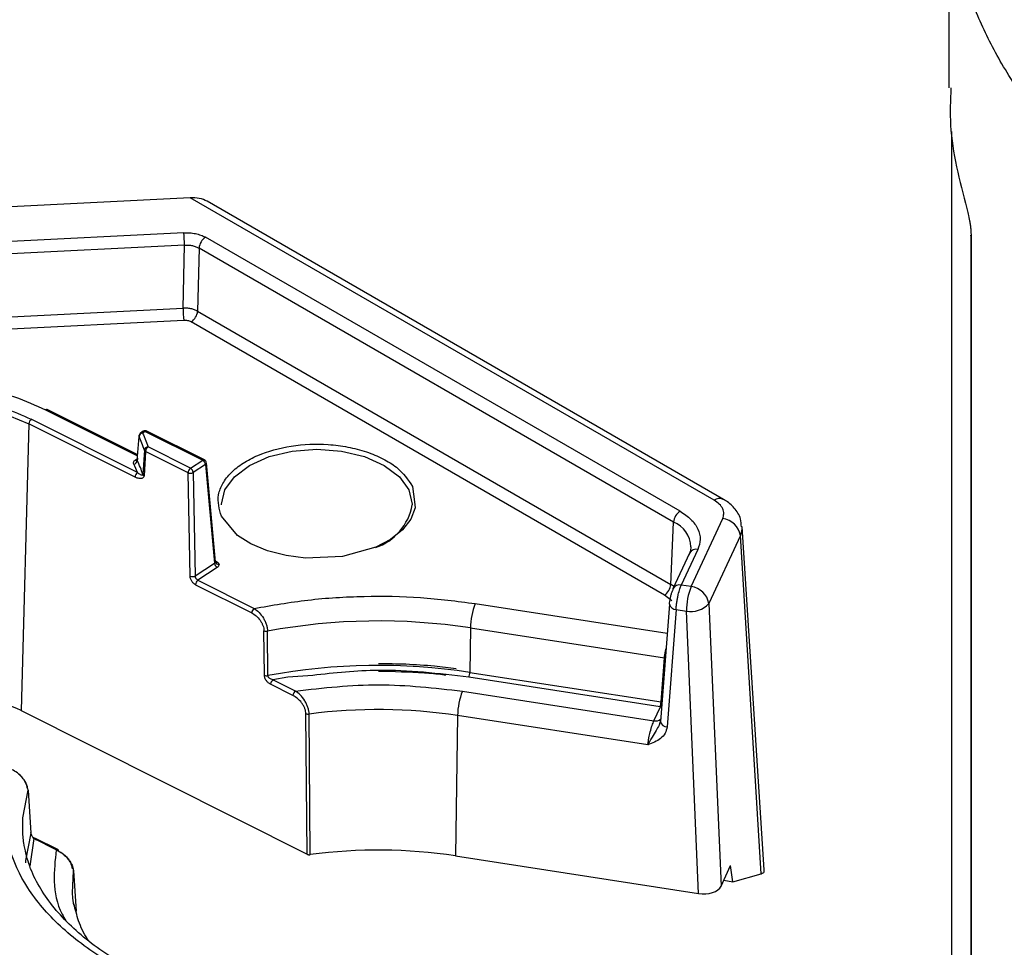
# Model space of a CAD drawing. Header units: inches. Extents: x 0.4 to 16.8, y 0 to 10.8.
# Tile 84 of 102: x 14.152 to 14.328, y 8.389 to 8.554. Entities that reach past the tile are written whole.
import ezdxf

# ---------------------------------------------------------------- set-up
doc = ezdxf.new("R2010")
doc.units = ezdxf.units.IN
doc.header["$MEASUREMENT"] = 0

msp = doc.modelspace()

# ---------------------------------------------------------------- linework, layer by layer
at = {"color": 7, "linetype": 'Continuous'}
for p, q in [((14.31791982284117, 8.579978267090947), (14.31791982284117, 8.542272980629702)), ((14.31844832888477, 8.288350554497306), (14.31844832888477, 8.534467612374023)), ((14.18214527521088, 8.522624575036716), (14.09588449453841, 8.51826787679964)), ((14.27591683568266, 8.468491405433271), (14.18214527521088, 8.522624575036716)), ((14.27755712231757, 8.46865383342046), (14.18516192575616, 8.521992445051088)), ((14.18098854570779, 8.516361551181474), (14.09653385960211, 8.512096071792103)), ((14.26981589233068, 8.466515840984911), (14.1848919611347, 8.515541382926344)), ((14.32185893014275, 8.51591707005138), (14.32185893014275, 8.003271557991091)), ((14.32189203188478, 8.51572778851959), (14.32189203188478, 8.0030822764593)), ((14.18113132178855, 8.514150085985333), (14.09667663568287, 8.509884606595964)), ((14.1808683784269, 8.502877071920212), (14.18113132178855, 8.514150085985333)), ((14.18373359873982, 8.51360330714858), (14.18347065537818, 8.502330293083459)), ((14.2686575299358, 8.464577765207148), (14.18373359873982, 8.51360330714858)), ((14.09698999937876, 8.49864069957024), (14.1808683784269, 8.502877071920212)), ((14.18347065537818, 8.502330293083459), (14.26816484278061, 8.453437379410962)), ((14.18101115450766, 8.500665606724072), (14.09713277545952, 8.496429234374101)), ((14.26700648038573, 8.4514993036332), (14.1823122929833, 8.500392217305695)), ((14.15628348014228, 8.484682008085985), (14.17270574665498, 8.476440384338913)), ((14.17276137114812, 8.476610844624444), (14.156577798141, 8.484732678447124)), ((14.15328847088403, 8.482176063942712), (14.15187481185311, 8.430854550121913)), ((14.17229149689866, 8.47263926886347), (14.15328847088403, 8.482176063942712)), ((14.17272173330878, 8.473442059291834), (14.15371870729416, 8.482978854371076)), ((14.17375648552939, 8.480836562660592), (14.173264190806, 8.480509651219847)), ((14.17411947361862, 8.480825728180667), (14.17362717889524, 8.480498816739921)), ((14.17362717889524, 8.480498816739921), (14.17377262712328, 8.480193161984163)), ((14.17411947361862, 8.480825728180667), (14.18439185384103, 8.475670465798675)), ((14.18468617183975, 8.475721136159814), (14.17441379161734, 8.480876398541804)), ((14.17268779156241, 8.475584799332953), (14.17299642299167, 8.479888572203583)), ((14.17377262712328, 8.480193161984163), (14.17460127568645, 8.478031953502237)), ((14.17395588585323, 8.477458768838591), (14.17367302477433, 8.473115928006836)), ((14.17417103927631, 8.477229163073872), (14.17388804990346, 8.47288674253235)), ((14.18177279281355, 8.473414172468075), (14.17417103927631, 8.477229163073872)), ((14.18220302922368, 8.47421696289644), (14.17460127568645, 8.478031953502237)), ((14.17232887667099, 8.475677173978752), (14.17273762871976, 8.475948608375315)), ((14.18220302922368, 8.47421696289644), (14.18439185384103, 8.475670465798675)), ((14.18665524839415, 8.457479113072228), (14.1850453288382, 8.47519406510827)), ((14.17223753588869, 8.47459782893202), (14.17205765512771, 8.474973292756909)), ((14.17272173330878, 8.473442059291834), (14.17223753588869, 8.47459782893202)), ((14.18213426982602, 8.45491543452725), (14.18177279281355, 8.473414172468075)), ((14.18488637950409, 8.474914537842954), (14.18269755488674, 8.473461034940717)), ((14.18269755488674, 8.473461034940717), (14.18305903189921, 8.454962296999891)), ((14.18488637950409, 8.474914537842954), (14.18649242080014, 8.457242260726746)), ((14.2219272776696, 8.470955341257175), (14.22227665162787, 8.468209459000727)), ((14.26816484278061, 8.453437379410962), (14.2686575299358, 8.464577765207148)), ((14.27178453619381, 8.453042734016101), (14.2774359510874, 8.465218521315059)), ((14.28484976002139, 8.402348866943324), (14.28090601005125, 8.463752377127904)), ((14.28060065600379, 8.462190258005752), (14.27494924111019, 8.450014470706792)), ((14.28431620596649, 8.401683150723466), (14.28060065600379, 8.462190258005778)), ((14.27298873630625, 8.459680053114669), (14.2700337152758, 8.453313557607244)), ((14.18663847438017, 8.457663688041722), (14.18685771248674, 8.45755366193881)), ((14.18667290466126, 8.457408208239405), (14.18665385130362, 8.457465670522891)), ((14.18667193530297, 8.457412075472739), (14.18667290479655, 8.457408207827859)), ((14.27150078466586, 8.459031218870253), (14.26854576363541, 8.452664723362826)), ((14.18305903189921, 8.454962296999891), (14.18649242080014, 8.457242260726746)), ((14.1869869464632, 8.456486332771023), (14.18352506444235, 8.454187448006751)), ((14.18352506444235, 8.454187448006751), (14.1935921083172, 8.44913523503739)), ((14.18309482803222, 8.453384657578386), (14.19316187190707, 8.448332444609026)), ((14.26873731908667, 8.453077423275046), (14.26816484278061, 8.453437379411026)), ((14.27178453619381, 8.453042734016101), (14.2700337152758, 8.453313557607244)), ((14.26832325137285, 8.45050864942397), (14.26700648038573, 8.4514993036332)), ((14.233155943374, 8.450011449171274), (14.26749486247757, 8.444699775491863)), ((14.26789540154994, 8.449928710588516), (14.26628634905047, 8.428922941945)), ((14.26910703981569, 8.448960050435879), (14.26749798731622, 8.427954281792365)), ((14.26910703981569, 8.448960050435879), (14.27093655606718, 8.44867705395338)), ((14.2731313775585, 8.398121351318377), (14.27093655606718, 8.44867705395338)), ((14.27494924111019, 8.450014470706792), (14.27714406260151, 8.399458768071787)), ((14.19542565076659, 8.437178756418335), (14.19535592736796, 8.445133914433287)), ((14.19606085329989, 8.437114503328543), (14.19599027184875, 8.44506949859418)), ((14.23230796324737, 8.445645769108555), (14.23218056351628, 8.4377020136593)), ((14.23230796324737, 8.445645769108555), (14.26701227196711, 8.440277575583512)), ((14.26640940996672, 8.432407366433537), (14.26701227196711, 8.440277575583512)), ((14.26715365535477, 8.44024540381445), (14.267012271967, 8.440277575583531)), ((14.19964125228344, 8.436828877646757), (14.19696274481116, 8.436377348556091)), ((14.2009717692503, 8.434365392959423), (14.19696274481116, 8.436377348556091)), ((14.20407250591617, 8.437165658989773), (14.19964125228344, 8.436828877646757)), ((14.26623981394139, 8.431534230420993), (14.23201096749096, 8.436828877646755)), ((14.23218056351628, 8.4377020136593), (14.26640940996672, 8.432407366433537)), ((14.20054153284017, 8.433562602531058), (14.19653250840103, 8.435574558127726)), ((14.23085507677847, 8.434338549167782), (14.265131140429, 8.429036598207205)), ((14.265131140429, 8.429036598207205), (14.26628671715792, 8.431526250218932)), ((14.26628671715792, 8.431526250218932), (14.26623981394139, 8.431534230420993)), ((14.26648747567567, 8.432392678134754), (14.26640940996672, 8.432407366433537)), ((14.15187481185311, 8.430854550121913), (14.20305776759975, 8.405168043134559)), ((14.20305776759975, 8.405168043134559), (14.20285460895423, 8.43030434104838)), ((14.20363810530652, 8.40508516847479), (14.20343305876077, 8.430230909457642)), ((14.23000709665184, 8.429972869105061), (14.2296042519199, 8.404854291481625)), ((14.26404707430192, 8.424707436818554), (14.23000709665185, 8.429972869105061)), ((14.26633962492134, 8.429112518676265), (14.26607059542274, 8.428266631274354)), ((14.15314214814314, 8.416615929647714), (14.15364208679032, 8.408946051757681)), ((14.152377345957, 8.406999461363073), (14.15218884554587, 8.408774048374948)), ((14.15416108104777, 8.407954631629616), (14.15347549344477, 8.40302729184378)), ((14.1581701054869, 8.405942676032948), (14.15416108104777, 8.407954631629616)), ((14.15846442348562, 8.405993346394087), (14.15445539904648, 8.408005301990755)), ((14.2296042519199, 8.404854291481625), (14.2731313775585, 8.398121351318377)), ((14.27714406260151, 8.399458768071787), (14.27886395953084, 8.403164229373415)), ((14.27925072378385, 8.400246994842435), (14.27886395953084, 8.403164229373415)), ((14.16107260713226, 8.39824844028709), (14.1612498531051, 8.40221888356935)), ((14.1612498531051, 8.40221888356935), (14.16171820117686, 8.394958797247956)), ((14.27925072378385, 8.400246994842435), (14.28431620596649, 8.401683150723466)), ((14.28485842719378, 8.402015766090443), (14.28484976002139, 8.402348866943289)), ((14.2776265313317, 8.400498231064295), (14.27925072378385, 8.400246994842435))]:
    msp.add_line(p, q, dxfattribs=at)
at = {"color": 7, "linetype": 'Continuous', "flags": 128}
for points in [[(14.32189203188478, 8.51572778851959), (14.32186539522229, 8.515833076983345), (14.32185893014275, 8.51591707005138)], [(14.09865696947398, 8.467327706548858), (14.09891068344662, 8.470205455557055), (14.10035210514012, 8.473845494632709), (14.1029959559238, 8.477253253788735), (14.10674063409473, 8.480297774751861), (14.11144223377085, 8.482862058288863), (14.11692007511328, 8.484847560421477), (14.12296364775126, 8.486177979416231), (14.12934070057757, 8.486802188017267), (14.13580616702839, 8.486696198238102), (14.14211158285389, 8.485864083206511), (14.14801463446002, 8.484337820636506), (14.15328847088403, 8.482176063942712)], [(14.1877777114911, 8.46765559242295), (14.18777627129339, 8.467783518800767), (14.18835720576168, 8.470330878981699), (14.1900604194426, 8.472704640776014), (14.19276984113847, 8.474743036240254), (14.19630082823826, 8.476307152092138), (14.20041274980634, 8.477290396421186), (14.20482538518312, 8.47762576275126), (14.20923802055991, 8.477290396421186), (14.21334994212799, 8.476307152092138), (14.21688092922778, 8.474743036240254), (14.21959035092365, 8.472704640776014), (14.22129356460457, 8.470330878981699)], [(14.18504376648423, 8.47520700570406), (14.18504463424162, 8.475200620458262), (14.1850453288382, 8.47519406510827)], [(14.22129356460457, 8.470330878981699), (14.22187449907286, 8.467783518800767), (14.22187319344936, 8.467661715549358)], [(14.22227665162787, 8.468209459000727), (14.22241329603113, 8.467135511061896), (14.22164714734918, 8.46512168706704), (14.22015852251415, 8.463199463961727), (14.21801918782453, 8.461494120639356), (14.21538119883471, 8.460104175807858), (14.20940782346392, 8.458437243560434), (14.20279096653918, 8.458156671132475), (14.19930254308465, 8.458598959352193), (14.19597279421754, 8.45945832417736), (14.19301873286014, 8.460693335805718), (14.19061101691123, 8.462216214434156), (14.18772349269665, 8.465664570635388), (14.18772349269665, 8.465664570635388)], [(14.27176747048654, 8.46016675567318), (14.27167741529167, 8.459442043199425), (14.27140638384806, 8.458655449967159)], [(14.26854576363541, 8.452664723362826), (14.26849542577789, 8.45253324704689), (14.26845136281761, 8.452288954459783)], [(14.26789540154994, 8.449928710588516), (14.26789724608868, 8.449947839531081), (14.26794867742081, 8.45011828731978)], [(14.15218884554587, 8.408774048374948), (14.15220148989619, 8.41168264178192), (14.15314214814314, 8.416615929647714)], [(14.15364208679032, 8.408946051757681), (14.15269666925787, 8.404047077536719), (14.15266974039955, 8.40363465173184)], [(14.16134632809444, 8.39605323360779), (14.16115680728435, 8.39731232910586), (14.16107260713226, 8.39824844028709)]]:
    msp.add_lwpolyline(points, dxfattribs=at)
at = {"color": 7, "linetype": 'Continuous'}
for centre, radius, start, end in [((14.16293433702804, 8.514085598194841), 0.01819709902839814, 0.2030480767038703, 7.184930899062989), ((14.18626491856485, 8.513405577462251), 0.002539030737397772, 122.7340803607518, 175.5335085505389), ((14.19906536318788, 8.502941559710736), 0.01819709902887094, 180.2030480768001, 187.1849308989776), ((14.18093933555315, 8.502528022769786), 0.002539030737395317, 302.7340803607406, 355.5335085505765), ((14.15647446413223, 8.484452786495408), 0.0002983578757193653, 69.73623226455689, 129.8005548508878), ((14.15436690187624, 8.482114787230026), 0.001080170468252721, 126.8760178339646, 176.7479365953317), ((14.17371521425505, 8.479776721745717), 0.0007274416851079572, 96.95100244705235, 171.1551903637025), ((14.17343646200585, 8.480194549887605), 0.0003590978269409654, 57.92018612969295, 118.7047236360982), ((14.17392873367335, 8.480521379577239), 0.000359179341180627, 57.92399584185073, 118.6566868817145), ((14.17431045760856, 8.480596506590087), 0.0002983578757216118, 69.73623226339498, 129.8005548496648), ((14.15816967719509, 8.472629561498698), 0.01650835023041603, 17.00955560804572, 26.08585873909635), ((14.17463198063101, 8.477347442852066), 0.000685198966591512, 92.56838253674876, 170.6495620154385), ((14.17524947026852, 8.477167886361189), 0.001080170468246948, 126.8760178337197, 176.7479365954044), ((14.17196749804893, 8.475696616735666), 0.0007289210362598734, 277.1048605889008, 351.1759138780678), ((14.17251961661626, 8.475981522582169), 0.0003591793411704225, 237.9239958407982, 298.656686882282), ((14.15795501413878, 8.468274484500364), 0.01644674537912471, 17.11981859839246, 26.39032863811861), ((14.18458279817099, 8.475441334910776), 0.0002982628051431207, 69.68232633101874, 129.8058549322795), ((14.18393008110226, 8.47482865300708), 0.000960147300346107, 5.131946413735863, 61.25322138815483), ((14.18471987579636, 8.47519417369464), 0.0003254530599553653, 300.7708576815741, 359.9808834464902), ((14.17336992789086, 8.47257799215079), 0.00108017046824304, 126.8760178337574, 176.7479365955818), ((14.18285122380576, 8.47335289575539), 0.001080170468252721, 126.8760178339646, 176.7479365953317), ((14.18218740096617, 8.474448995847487), 0.001114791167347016, 248.1661981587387, 279.558705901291), ((14.18174125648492, 8.473375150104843), 0.0009601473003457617, 5.131946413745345, 61.25322138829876), ((14.17406637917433, 8.473269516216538), 0.000422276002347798, 201.3285366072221, 245.0198019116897), ((14.27687112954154, 8.467224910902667), 0.001585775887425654, 64.70305935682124, 126.9977428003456), ((14.21217167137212, 8.469358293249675), 0.009848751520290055, 288.6118516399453, 350.0805661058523), ((14.27118884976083, 8.464380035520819), 0.002539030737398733, 122.7340803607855, 175.5335085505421), ((14.26672411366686, 8.459912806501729), 0.005049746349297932, 2.88259146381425, 67.48818502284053), ((14.27703387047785, 8.461630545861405), 0.003610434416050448, 8.918319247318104, 83.605919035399), ((14.2777394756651, 8.463560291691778), 0.003172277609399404, 334.4132626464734, 3.852444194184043), ((14.27266014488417, 8.458403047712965), 0.001318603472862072, 75.57002737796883, 151.5500270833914), ((14.18722915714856, 8.457617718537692), 0.0005872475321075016, 191.0357945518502, 277.4745316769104), ((14.18663927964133, 8.457849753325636), 0.0003679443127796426, 272.5263190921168, 306.4169766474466), ((14.18744871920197, 8.457328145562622), 0.000960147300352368, 185.1319464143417, 241.2532213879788), ((14.18254673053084, 8.455923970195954), 0.001089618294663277, 247.7569172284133, 298.0450661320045), ((14.18417325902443, 8.453323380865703), 0.00108017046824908, 126.8760178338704, 176.747936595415), ((14.26563352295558, 8.453635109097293), 0.002539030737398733, 302.7340803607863, 355.5335085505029), ((14.26970512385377, 8.45203655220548), 0.001318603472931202, 75.57002737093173, 151.5500270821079), ((14.28343656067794, 8.448514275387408), 0.01250106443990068, 158.7618148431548, 179.2539204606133), ((14.27138245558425, 8.449454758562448), 0.00361043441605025, 8.91831924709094, 83.60591903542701), ((14.19424030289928, 8.448271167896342), 0.001080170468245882, 126.8760178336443, 176.7479365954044), ((14.24480796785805, 8.4454829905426), 0.01250106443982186, 158.761814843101, 179.253920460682), ((14.26906744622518, 8.450152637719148), 0.001193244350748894, 190.8163974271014, 271.9015066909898), ((14.27178967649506, 8.452805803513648), 0.004215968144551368, 258.3253181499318, 318.5408545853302), ((14.21584541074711, 8.338453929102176), 0.1084486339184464, 81.26871972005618, 100.5494078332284), ((14.19578081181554, 8.446162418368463), 0.001112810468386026, 247.5540295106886, 280.8492826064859), ((14.21584579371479, 8.331351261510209), 0.1075978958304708, 81.26798717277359, 100.595753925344), ((14.19585055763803, 8.43820744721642), 0.001112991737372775, 247.5566354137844, 280.8912974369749), ((14.19761093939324, 8.435513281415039), 0.001080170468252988, 126.8760178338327, 176.7479365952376), ((14.22968056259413, 8.43773456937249), 0.00250021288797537, 338.7618148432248, 359.2539204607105), ((14.13332793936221, 8.392307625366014), 0.04277676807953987, 64.3054426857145, 82.20982074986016), ((14.20161996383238, 8.433501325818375), 0.00108017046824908, 126.8760178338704, 176.747936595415), ((14.24250710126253, 8.429810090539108), 0.01250106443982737, 158.7618148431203, 179.2539204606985), ((14.21581864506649, 8.337268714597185), 0.0937836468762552, 81.29835584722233, 97.58896729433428), ((14.26390940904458, 8.432439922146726), 0.002500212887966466, 338.761814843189, 359.2539204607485), ((14.26435799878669, 8.432429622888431), 0.002129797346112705, 334.9025588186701, 359.0060628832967), ((14.2032772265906, 8.431318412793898), 0.001098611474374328, 247.3759110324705, 278.154602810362), ((14.26541792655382, 8.430527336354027), 0.001518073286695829, 259.1105549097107, 306.2445944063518), ((14.26745839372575, 8.429146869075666), 0.001193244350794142, 190.816397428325, 271.9015066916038), ((14.15292599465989, 8.416682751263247), 0.0002262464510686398, 342.8215464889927, 30.18173967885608), ((14.15342987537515, 8.409013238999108), 0.0002225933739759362, 342.4319411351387, 15.91577156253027), ((14.15435193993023, 8.407726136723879), 0.0002977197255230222, 69.6652097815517, 129.8715773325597), ((14.15836096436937, 8.405714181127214), 0.000297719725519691, 69.6652097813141, 129.8715773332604), ((14.15831056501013, 8.405745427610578), 0.0002917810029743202, 353.2807708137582, 58.17624872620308), ((14.21581936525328, 8.314791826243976), 0.09111130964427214, 81.29789092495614, 97.68324948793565), ((14.16103168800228, 8.402252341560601), 0.000220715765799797, 351.2809986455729, 15.91408736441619)]:
    msp.add_arc(centre, radius, start, end, dxfattribs=at)
for centre, major_axis, ratio, start_param, end_param in [((14.18214527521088, 8.519945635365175), (0.004260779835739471, 0.0003542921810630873), 0.6252699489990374, 0.7335337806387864, 1.518850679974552), ((14.27186837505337, 8.403658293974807), (0.012997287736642, -0.001609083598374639), 0.1201550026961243, 6.005883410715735, 6.261526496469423), ((14.27397299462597, 8.399954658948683), (0.003283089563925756, -6.761442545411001e-06), 0.5780756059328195, 4.454336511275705, 6.022393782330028)]:
    msp.add_ellipse(centre, major_axis=major_axis, ratio=ratio, start_param=start_param, end_param=end_param, dxfattribs=at)
for points, knots in [([(14.36397406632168, 8.510514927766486), (14.36148238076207, 8.51217563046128), (14.35665481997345, 8.515393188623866), (14.35030791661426, 8.520357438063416), (14.34482580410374, 8.525157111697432), (14.34016759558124, 8.52976357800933), (14.33623840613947, 8.534129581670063), (14.33181359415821, 8.539648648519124), (14.32727567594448, 8.546428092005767), (14.32313988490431, 8.554553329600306), (14.32030122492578, 8.5624979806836), (14.31829537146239, 8.570952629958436), (14.31814273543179, 8.576792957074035), (14.31805797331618, 8.580036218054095)], [0, 0, 0, 0, 0.08635683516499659, 0.1673135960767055, 0.2428700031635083, 0.3130257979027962, 0.3777807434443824, 0.4371346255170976, 0.5532235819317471, 0.6645453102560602, 0.7710996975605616, 0.8728866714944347, 1, 1, 1, 1]), ([(14.31827299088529, 8.542272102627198), (14.31818829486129, 8.54005171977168), (14.31791376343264, 8.53285463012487), (14.31981250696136, 8.525669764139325), (14.32112546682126, 8.520701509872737)], [0, 0, 0, 0, 0.3085112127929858, 1, 1, 1, 1]), ([(14.32112546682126, 8.520701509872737), (14.3212116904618, 8.520387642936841), (14.32138420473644, 8.51975966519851), (14.32159320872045, 8.518693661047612), (14.3217347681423, 8.51777258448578), (14.32182052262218, 8.517053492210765), (14.32188064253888, 8.516345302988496), (14.32188826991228, 8.515931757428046), (14.32189203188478, 8.51572778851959)], [0, 0, 0, 0, 0.2490785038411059, 0.49835053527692, 0.6268417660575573, 0.7490201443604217, 0.876211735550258, 0.9999999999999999, 0.9999999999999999, 0.9999999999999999, 0.9999999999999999]), ([(14.18098854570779, 8.516361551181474), (14.18134698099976, 8.516367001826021), (14.18206352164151, 8.51637789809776), (14.18310876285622, 8.51621925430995), (14.18408658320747, 8.515953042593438), (14.18462326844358, 8.515678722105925), (14.1848919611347, 8.515541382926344)], [0, 0, 0, 0, 0.2501125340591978, 0.4999948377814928, 0.7496712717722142, 1, 1, 1, 1]), ([(14.18113132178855, 8.514150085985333), (14.18137015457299, 8.514155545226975), (14.18184773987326, 8.514166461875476), (14.18254541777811, 8.514063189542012), (14.18319637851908, 8.513883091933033), (14.18355450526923, 8.51369657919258), (14.18373359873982, 8.51360330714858)], [0, 0, 0, 0, 0.2500420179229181, 0.4999999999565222, 0.7499579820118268, 0.9999999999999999, 0.9999999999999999, 0.9999999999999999, 0.9999999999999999]), ([(14.18347065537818, 8.502330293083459), (14.18329144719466, 8.502419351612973), (14.18293303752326, 8.502597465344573), (14.18228210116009, 8.502774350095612), (14.18158462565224, 8.502880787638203), (14.18110713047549, 8.5028783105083), (14.1808683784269, 8.502877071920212)], [0, 0, 0, 0, 0.2500046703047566, 0.4999999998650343, 0.7499953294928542, 0.9999999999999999, 0.9999999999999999, 0.9999999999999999, 0.9999999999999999]), ([(14.1823122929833, 8.500392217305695), (14.18222240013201, 8.500437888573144), (14.18204311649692, 8.500528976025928), (14.1817187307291, 8.500618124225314), (14.18137043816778, 8.500670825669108), (14.1811316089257, 8.500667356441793), (14.18101115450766, 8.500665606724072)], [0, 0, 0, 0, 0.2506824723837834, 0.4999648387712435, 0.7478054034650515, 1, 1, 1, 1]), ([(14.09430795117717, 8.46913471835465), (14.09431327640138, 8.469848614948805), (14.09432950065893, 8.472023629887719), (14.09599984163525, 8.475512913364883), (14.09901075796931, 8.479326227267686), (14.10314012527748, 8.482623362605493), (14.10822012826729, 8.485433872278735), (14.11433272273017, 8.487721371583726), (14.1213806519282, 8.489333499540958), (14.12900289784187, 8.490101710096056), (14.13674127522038, 8.489955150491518), (14.14409474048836, 8.488915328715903), (14.15074870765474, 8.487174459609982), (14.15447467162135, 8.485496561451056), (14.15628348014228, 8.484682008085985)], [0, 0, 0, 0, 0.04390384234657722, 0.1337609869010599, 0.2200315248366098, 0.3014265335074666, 0.3828215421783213, 0.4690920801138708, 0.5589492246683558, 0.6507132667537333, 0.74247730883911, 0.8323344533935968, 0.9186049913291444, 0.9999999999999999, 0.9999999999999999, 0.9999999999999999, 0.9999999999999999]), ([(14.09812496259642, 8.467863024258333), (14.09811584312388, 8.468900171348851), (14.09809520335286, 8.471247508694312), (14.09969046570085, 8.474765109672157), (14.10241166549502, 8.478180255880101), (14.10610534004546, 8.48113454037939), (14.11065818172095, 8.48365244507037), (14.11613412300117, 8.485701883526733), (14.12244862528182, 8.487146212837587), (14.12927750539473, 8.487834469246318), (14.13621047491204, 8.487703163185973), (14.14279858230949, 8.486771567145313), (14.14875999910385, 8.48521188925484), (14.15209816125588, 8.483708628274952), (14.15371870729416, 8.482978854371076)], [0, 0, 0, 0, 0.06924559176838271, 0.1567210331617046, 0.2407049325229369, 0.3199425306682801, 0.3991801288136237, 0.4831640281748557, 0.5706394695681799, 0.6599712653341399, 0.7493030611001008, 0.8367785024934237, 0.9207624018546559, 1, 1, 1, 1]), ([(14.17326946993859, 8.480502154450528), (14.17324981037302, 8.48049240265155), (14.17315482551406, 8.480445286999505), (14.17304466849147, 8.480287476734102), (14.17296459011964, 8.480072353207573), (14.17297427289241, 8.479928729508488), (14.17297872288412, 8.479862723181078)], [0, 0, 0, 0, 0.08809714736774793, 0.4256398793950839, 0.7360365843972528, 1, 1, 1, 1]), ([(14.17441282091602, 8.48087409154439), (14.17440874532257, 8.4808770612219), (14.1743393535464, 8.480927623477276), (14.17416403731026, 8.48095307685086), (14.1739360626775, 8.480939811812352), (14.17381381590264, 8.480862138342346), (14.17376176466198, 8.480829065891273)], [0, 0, 0, 0, 0.02204350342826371, 0.3753165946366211, 0.7340171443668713, 1, 1, 1, 1]), ([(14.18772349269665, 8.465664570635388), (14.18737552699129, 8.466941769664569), (14.18684024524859, 8.4689065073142), (14.18790563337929, 8.471535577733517), (14.18937971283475, 8.473456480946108), (14.19152432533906, 8.475162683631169), (14.19495238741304, 8.476971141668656), (14.20013226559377, 8.478421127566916), (14.20587403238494, 8.478660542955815), (14.21040916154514, 8.478083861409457), (14.2137442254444, 8.477225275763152), (14.21668454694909, 8.475987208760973), (14.21988428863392, 8.474017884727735), (14.22112241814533, 8.4721618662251), (14.2219272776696, 8.470955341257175)], [0, 0, 0, 0, 0.1197284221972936, 0.1841803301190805, 0.2499999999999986, 0.3158196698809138, 0.3802715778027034, 0.5000000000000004, 0.6197284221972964, 0.684180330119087, 0.750000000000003, 0.8158196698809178, 0.8802715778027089, 0.9999999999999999, 0.9999999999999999, 0.9999999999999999, 0.9999999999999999]), ([(14.17417103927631, 8.477229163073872), (14.17411973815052, 8.47726275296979), (14.17404250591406, 8.47731332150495), (14.17398068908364, 8.477395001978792), (14.17396411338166, 8.477437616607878), (14.17395588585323, 8.477458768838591)], [0, 0, 0, 0, 0.4990935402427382, 0.7513696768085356, 1, 1, 1, 1]), ([(14.17205765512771, 8.474973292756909), (14.1720357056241, 8.47503464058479), (14.1719916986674, 8.475157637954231), (14.17202937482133, 8.47534590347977), (14.17213285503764, 8.475526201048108), (14.17226339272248, 8.475626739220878), (14.17232887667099, 8.475677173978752)], [0, 0, 0, 0, 0.2493642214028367, 0.4999548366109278, 0.7491534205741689, 1, 1, 1, 1]), ([(14.17282340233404, 8.475936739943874), (14.17279064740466, 8.475910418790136), (14.1727254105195, 8.475857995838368), (14.17267314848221, 8.475767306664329), (14.17265446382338, 8.47567394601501), (14.17267664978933, 8.475614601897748), (14.17268779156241, 8.475584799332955)], [0, 0, 0, 0, 0.2509970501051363, 0.4999023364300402, 0.7488513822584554, 1, 1, 1, 1]), ([(14.18504030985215, 8.475234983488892), (14.18501860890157, 8.475315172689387), (14.18498302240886, 8.475446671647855), (14.18485482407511, 8.475615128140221), (14.18474769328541, 8.47568058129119), (14.18468585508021, 8.475718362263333)], [0, 0, 0, 0, 0.3978577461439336, 0.652430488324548, 1, 1, 1, 1]), ([(14.17367302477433, 8.473115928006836), (14.17367040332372, 8.473096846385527), (14.17366490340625, 8.473056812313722), (14.17363020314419, 8.472996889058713), (14.17350222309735, 8.472939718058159), (14.17318139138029, 8.473061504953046), (14.17289664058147, 8.473297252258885), (14.17272173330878, 8.473442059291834)], [0, 0, 0, 0, 0.03867331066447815, 0.08113828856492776, 0.1854427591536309, 0.4996608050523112, 1, 1, 1, 1]), ([(14.18237252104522, 8.473349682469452), (14.1824342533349, 8.473361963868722), (14.18255771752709, 8.473386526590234), (14.18265094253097, 8.473436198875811), (14.18269755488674, 8.473461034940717)], [0, 0, 0, 0, 0.5000015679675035, 1, 1, 1, 1]), ([(14.17388804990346, 8.47288674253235), (14.1738723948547, 8.47280486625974), (14.1738401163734, 8.472636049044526), (14.17368987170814, 8.472481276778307), (14.17349521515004, 8.472392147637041), (14.17320750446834, 8.472357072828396), (14.17279974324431, 8.472412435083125), (14.17246672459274, 8.472561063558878), (14.17229149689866, 8.47263926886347)], [0, 0, 0, 0, 0.1212975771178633, 0.2500983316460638, 0.367933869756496, 0.5005919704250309, 0.7372215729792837, 0.9999999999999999, 0.9999999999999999, 0.9999999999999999, 0.9999999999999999]), ([(14.2774359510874, 8.465218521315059), (14.27753009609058, 8.465504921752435), (14.27772170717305, 8.466087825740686), (14.2774952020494, 8.466981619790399), (14.27691722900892, 8.467821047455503), (14.27624642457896, 8.46827054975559), (14.27591683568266, 8.468491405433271)], [0, 0, 0, 0, 0.2456669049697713, 0.5000000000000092, 0.7543330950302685, 1, 1, 1, 1]), ([(14.28079445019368, 8.463766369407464), (14.28076874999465, 8.464238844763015), (14.28070161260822, 8.465473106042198), (14.27956965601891, 8.46711530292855), (14.27841466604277, 8.46820183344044), (14.27764711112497, 8.46858092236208), (14.27753783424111, 8.468634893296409)], [0, 0, 0, 0, 0.2294737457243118, 0.5994610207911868, 0.9429752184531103, 1, 1, 1, 1]), ([(14.26981589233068, 8.466515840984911), (14.27050427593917, 8.46605455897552), (14.27190532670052, 8.465115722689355), (14.27311248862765, 8.463362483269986), (14.27358557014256, 8.461495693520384), (14.27318536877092, 8.460278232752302), (14.27298873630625, 8.459680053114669)], [0, 0, 0, 0, 0.2456669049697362, 0.4999999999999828, 0.754333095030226, 1, 1, 1, 1]), ([(14.18649242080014, 8.457242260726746), (14.18651975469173, 8.457260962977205), (14.18657365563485, 8.457297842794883), (14.18664419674, 8.4573846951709), (14.18664937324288, 8.45745752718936), (14.18665276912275, 8.457505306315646)], [0, 0, 0, 0, 0.2613988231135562, 0.5154642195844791, 1, 1, 1, 1]), ([(14.18685771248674, 8.45755366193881), (14.18697703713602, 8.457480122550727), (14.18721559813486, 8.457333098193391), (14.18727557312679, 8.457134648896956), (14.18730554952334, 8.457035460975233)], [0, 0, 0, 0, 0.500185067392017, 0.9999999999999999, 0.9999999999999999, 0.9999999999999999, 0.9999999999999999]), ([(14.18730554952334, 8.457035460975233), (14.18729976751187, 8.456934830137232), (14.18728819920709, 8.456733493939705), (14.18708738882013, 8.456568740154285), (14.1869869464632, 8.456486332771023)], [0, 0, 0, 0, 0.499814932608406, 1, 1, 1, 1]), ([(14.18309482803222, 8.453384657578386), (14.18296919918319, 8.45346254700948), (14.18271851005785, 8.45361797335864), (14.18240229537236, 8.454022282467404), (14.18218207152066, 8.454479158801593), (14.18214980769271, 8.454773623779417), (14.18213426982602, 8.45491543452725)], [0, 0, 0, 0, 0.2506098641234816, 0.5000855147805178, 0.7592472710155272, 1, 1, 1, 1]), ([(14.18352506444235, 8.454187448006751), (14.18347455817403, 8.45421820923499), (14.18336582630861, 8.45428443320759), (14.1832426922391, 8.454428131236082), (14.18315697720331, 8.454570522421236), (14.18310327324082, 8.454695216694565), (14.18306575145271, 8.454829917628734), (14.18306131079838, 8.454917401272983), (14.18305903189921, 8.454962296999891)], [0, 0, 0, 0, 0.2027660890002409, 0.4365227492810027, 0.5656244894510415, 0.7025704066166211, 0.8473621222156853, 1, 1, 1, 1]), ([(14.26794867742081, 8.45011828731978), (14.26796768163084, 8.450304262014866), (14.26800559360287, 8.450675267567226), (14.26813297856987, 8.451310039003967), (14.26828871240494, 8.451892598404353), (14.2683985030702, 8.452160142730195), (14.26845136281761, 8.452288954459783)], [0, 0, 0, 0, 0.2508370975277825, 0.5004011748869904, 0.7594634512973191, 1, 1, 1, 1]), ([(14.26910703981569, 8.448960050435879), (14.26912109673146, 8.449181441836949), (14.269148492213, 8.449612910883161), (14.26923868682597, 8.45031608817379), (14.26935285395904, 8.450990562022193), (14.26952291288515, 8.451790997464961), (14.26975519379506, 8.452643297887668), (14.26994536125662, 8.453100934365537), (14.2700337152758, 8.453313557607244)], [0, 0, 0, 0, 0.1524927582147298, 0.2971926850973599, 0.4340954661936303, 0.5631971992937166, 0.7970563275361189, 1, 1, 1, 1]), ([(14.1935921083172, 8.44913523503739), (14.19678176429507, 8.44969616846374), (14.20319733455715, 8.450824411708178), (14.21325083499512, 8.451427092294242), (14.22335477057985, 8.451270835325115), (14.22990121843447, 8.45042965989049), (14.233155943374, 8.450011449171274)], [0, 0, 0, 0, 0.2485870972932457, 0.5000000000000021, 0.7514129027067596, 1, 1, 1, 1]), ([(14.1935921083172, 8.44913523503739), (14.19389245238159, 8.448919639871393), (14.19449185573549, 8.448489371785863), (14.19515889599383, 8.447610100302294), (14.19557591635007, 8.446822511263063), (14.19580989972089, 8.446201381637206), (14.19595781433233, 8.445607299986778), (14.19597960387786, 8.44524626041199), (14.19599027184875, 8.44506949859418)], [0, 0, 0, 0, 0.2496627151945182, 0.4982574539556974, 0.6328431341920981, 0.7607867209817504, 0.882883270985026, 1, 1, 1, 1]), ([(14.19316187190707, 8.448332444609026), (14.19342911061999, 8.448172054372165), (14.19396441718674, 8.447850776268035), (14.19456458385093, 8.447185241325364), (14.19494928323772, 8.446582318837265), (14.19517278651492, 8.446096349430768), (14.19532420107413, 8.445601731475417), (14.19534539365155, 8.445289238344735), (14.19535592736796, 8.445133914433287)], [0, 0, 0, 0, 0.2483081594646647, 0.4973867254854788, 0.6248453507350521, 0.7482624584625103, 0.8748744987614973, 1, 1, 1, 1]), ([(14.26701227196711, 8.440277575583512), (14.26703928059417, 8.440494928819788), (14.26709020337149, 8.440904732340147), (14.26718260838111, 8.441462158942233), (14.2672557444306, 8.441781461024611), (14.26727914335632, 8.441883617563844)], [0, 0, 0, 0, 0.4344092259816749, 0.8190466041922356, 1, 1, 1, 1]), ([(14.23201096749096, 8.436828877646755), (14.22661601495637, 8.43747642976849), (14.21730319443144, 8.438594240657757), (14.20799037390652, 8.437588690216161), (14.20407250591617, 8.437165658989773)], [0, 0, 0, 0, 0.5793038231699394, 1, 1, 1, 1]), ([(14.22974986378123, 8.43834004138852), (14.22845661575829, 8.438498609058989), (14.22548613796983, 8.438862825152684), (14.22082844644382, 8.439182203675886), (14.21747029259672, 8.439228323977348), (14.2158261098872, 8.439250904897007)], [0, 0, 0, 0, 0.2824046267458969, 0.6486587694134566, 0.9999999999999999, 0.9999999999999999, 0.9999999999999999, 0.9999999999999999]), ([(14.19653250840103, 8.435574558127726), (14.1963946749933, 8.435656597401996), (14.1961250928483, 8.435817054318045), (14.19582480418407, 8.436149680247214), (14.19563308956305, 8.436448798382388), (14.19552124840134, 8.43669238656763), (14.1954429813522, 8.436942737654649), (14.19543143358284, 8.437100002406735), (14.19542565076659, 8.437178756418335)], [0, 0, 0, 0, 0.2545128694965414, 0.497790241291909, 0.6220404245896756, 0.7485811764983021, 0.8740961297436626, 1, 1, 1, 1]), ([(14.19696274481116, 8.436377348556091), (14.19684953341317, 8.436410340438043), (14.19665269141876, 8.43646770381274), (14.1964110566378, 8.436602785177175), (14.19624867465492, 8.436735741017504), (14.19614232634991, 8.436863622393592), (14.19607388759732, 8.43699247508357), (14.19606507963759, 8.437074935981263), (14.19606085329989, 8.437114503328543)], [0, 0, 0, 0, 0.2867938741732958, 0.498651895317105, 0.646569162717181, 0.7767849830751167, 0.8928943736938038, 1, 1, 1, 1]), ([(14.2158261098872, 8.437938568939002), (14.21857290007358, 8.437871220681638), (14.22242215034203, 8.437776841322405), (14.22643028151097, 8.43744383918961), (14.22768683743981, 8.437270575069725), (14.22787078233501, 8.437245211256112)], [0, 0, 0, 0, 0.6801824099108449, 0.9531824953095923, 0.9999999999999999, 0.9999999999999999, 0.9999999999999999, 0.9999999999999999]), ([(14.20285460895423, 8.43030434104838), (14.20284312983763, 8.43046346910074), (14.20281994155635, 8.430784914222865), (14.20265322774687, 8.431293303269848), (14.20241036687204, 8.431790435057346), (14.2019988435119, 8.432402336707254), (14.20136971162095, 8.433071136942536), (14.20081730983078, 8.433398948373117), (14.20054153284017, 8.433562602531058)], [0, 0, 0, 0, 0.1241007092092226, 0.250688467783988, 0.3734195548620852, 0.5016739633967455, 0.7512193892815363, 1, 1, 1, 1]), ([(14.20343305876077, 8.430230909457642), (14.2034211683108, 8.43042199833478), (14.20339702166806, 8.43081005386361), (14.20323283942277, 8.431428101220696), (14.20298403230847, 8.432049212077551), (14.20255719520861, 8.43283007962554), (14.2018794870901, 8.433708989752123), (14.20127395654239, 8.434146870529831), (14.2009717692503, 8.434365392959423)], [0, 0, 0, 0, 0.1235285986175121, 0.2508568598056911, 0.3711698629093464, 0.5019807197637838, 0.7514657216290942, 0.9999999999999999, 0.9999999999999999, 0.9999999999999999, 0.9999999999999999]), ([(14.26404707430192, 8.424707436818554), (14.26407354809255, 8.42492479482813), (14.26412346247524, 8.425334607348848), (14.26426446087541, 8.426135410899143), (14.26448528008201, 8.427125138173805), (14.26480097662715, 8.428240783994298), (14.26502297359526, 8.428775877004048), (14.265131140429, 8.429036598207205)], [0, 0, 0, 0, 0.151551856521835, 0.2857398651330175, 0.5012338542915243, 0.7569788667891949, 1, 1, 1, 1]), ([(14.26607059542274, 8.428266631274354), (14.26589188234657, 8.42794262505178), (14.26548524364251, 8.427205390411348), (14.26471684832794, 8.425990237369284), (14.26428378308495, 8.425160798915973), (14.26404707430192, 8.424707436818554)], [0, 0, 0, 0, 0.2622717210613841, 0.5967656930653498, 1, 1, 1, 1]), ([(14.26749798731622, 8.427954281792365), (14.2674099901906, 8.427553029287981), (14.26723374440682, 8.426749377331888), (14.26607460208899, 8.425532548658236), (14.2648575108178, 8.425037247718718), (14.26404707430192, 8.424707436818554)], [0, 0, 0, 0, 0.2499069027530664, 0.5005281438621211, 1, 1, 1, 1]), ([(14.1984962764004, 8.3753383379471), (14.19473998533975, 8.37604034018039), (14.18702062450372, 8.37748298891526), (14.17629802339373, 8.381205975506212), (14.16656980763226, 8.386122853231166), (14.15855259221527, 8.39217364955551), (14.15272840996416, 8.399009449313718), (14.14942433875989, 8.406225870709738), (14.14841483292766, 8.413425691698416), (14.14960834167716, 8.418058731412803), (14.15018911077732, 8.420313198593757)], [0, 0, 0, 0, 0.1171850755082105, 0.240821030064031, 0.3691652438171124, 0.4999999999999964, 0.6308347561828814, 0.7591789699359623, 0.8828149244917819, 1, 1, 1, 1]), ([(14.15314214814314, 8.416615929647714), (14.15312157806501, 8.416785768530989), (14.1530795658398, 8.417132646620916), (14.15288201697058, 8.417692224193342), (14.15258067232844, 8.418266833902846), (14.1520596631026, 8.418985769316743), (14.15125057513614, 8.419772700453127), (14.15054315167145, 8.420132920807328), (14.15018911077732, 8.420313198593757)], [0, 0, 0, 0, 0.116909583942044, 0.2387755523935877, 0.3664607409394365, 0.5007563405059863, 0.7501458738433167, 0.9999999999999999, 0.9999999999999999, 0.9999999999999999, 0.9999999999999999]), ([(14.15135171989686, 8.419594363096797), (14.15137432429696, 8.419579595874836), (14.1516637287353, 8.41939053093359), (14.1520493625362, 8.418938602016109), (14.15245690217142, 8.4183577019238), (14.15269857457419, 8.417885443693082), (14.15287175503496, 8.41740809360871), (14.15290888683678, 8.417108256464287), (14.15292737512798, 8.416958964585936)], [0, 0, 0, 0, 0.02740734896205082, 0.3508966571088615, 0.5152269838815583, 0.6754408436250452, 0.8383987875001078, 1, 1, 1, 1]), ([(14.15364208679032, 8.408946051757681), (14.15364674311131, 8.408906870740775), (14.15365644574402, 8.408825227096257), (14.15370013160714, 8.408680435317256), (14.15376451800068, 8.408525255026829), (14.15385894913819, 8.408347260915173), (14.15399216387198, 8.408139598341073), (14.15409939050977, 8.408022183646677), (14.15416108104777, 8.407954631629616)], [0, 0, 0, 0, 0.1068740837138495, 0.2226994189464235, 0.3525512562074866, 0.5000091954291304, 0.7123410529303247, 1, 1, 1, 1]), ([(14.15390857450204, 8.408278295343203), (14.15399605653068, 8.408178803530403), (14.15420570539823, 8.407940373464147), (14.1544493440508, 8.407803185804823), (14.15459131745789, 8.407723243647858)], [0, 0, 0, 0, 0.417278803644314, 1, 1, 1, 1]), ([(14.19899848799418, 8.375906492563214), (14.1989333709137, 8.375914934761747), (14.1970124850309, 8.376163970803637), (14.19323687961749, 8.376929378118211), (14.18768976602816, 8.378251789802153), (14.18221077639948, 8.37996686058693), (14.17694070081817, 8.382012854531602), (14.17199923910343, 8.384379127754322), (14.16747701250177, 8.387031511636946), (14.16344528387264, 8.389936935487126), (14.15995911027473, 8.393061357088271), (14.15705286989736, 8.396376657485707), (14.15477519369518, 8.399867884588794), (14.15310999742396, 8.403487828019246), (14.15262074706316, 8.405944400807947), (14.15237508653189, 8.407177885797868)], [0, 0, 0, 0, 0.002540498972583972, 0.07494206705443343, 0.1519396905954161, 0.231496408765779, 0.3127925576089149, 0.3952113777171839, 0.478385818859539, 0.5621611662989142, 0.6466010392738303, 0.7320180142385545, 0.8191278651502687, 0.9091811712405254, 0.9999999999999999, 0.9999999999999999, 0.9999999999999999, 0.9999999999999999]), ([(14.1581701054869, 8.405942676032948), (14.15796774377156, 8.40406747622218), (14.15755306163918, 8.400224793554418), (14.15833248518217, 8.395913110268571), (14.15967585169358, 8.39365466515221), (14.15990871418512, 8.393263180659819)], [0, 0, 0, 0, 0.4406795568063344, 0.9030460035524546, 1, 1, 1, 1]), ([(14.1581701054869, 8.405942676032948), (14.15853281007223, 8.405762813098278), (14.15925866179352, 8.405402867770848), (14.16009424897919, 8.404626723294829), (14.16063295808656, 8.403921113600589), (14.16095439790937, 8.40335013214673), (14.16117850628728, 8.402773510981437), (14.16122631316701, 8.402401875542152), (14.1612498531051, 8.40221888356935)], [0, 0, 0, 0, 0.2493723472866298, 0.4990489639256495, 0.6295457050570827, 0.7495537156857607, 0.8766811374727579, 1, 1, 1, 1]), ([(14.15860034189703, 8.40571128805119), (14.15887832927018, 8.405547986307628), (14.15943460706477, 8.405221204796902), (14.16008298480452, 8.404564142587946), (14.16051590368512, 8.40396692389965), (14.16077820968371, 8.40348448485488), (14.16096790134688, 8.402991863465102), (14.16100767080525, 8.402682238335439), (14.16102739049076, 8.402528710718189)], [0, 0, 0, 0, 0.2495243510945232, 0.4993207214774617, 0.6268981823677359, 0.7497903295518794, 0.875933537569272, 1, 1, 1, 1]), ([(14.20305776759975, 8.405168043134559), (14.20307910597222, 8.40515809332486), (14.20312178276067, 8.40513819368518), (14.20319335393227, 8.405114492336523), (14.20326906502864, 8.405095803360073), (14.20334835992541, 8.405082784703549), (14.2034297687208, 8.405075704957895), (14.2035273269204, 8.405073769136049), (14.20359624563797, 8.405080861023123), (14.20363810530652, 8.405085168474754)], [0, 0, 0, 0, 0.132502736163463, 0.2650057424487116, 0.3975090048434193, 0.530012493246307, 0.6625161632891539, 0.7950199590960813, 1, 1, 1, 1]), ([(14.16404665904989, 8.389604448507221), (14.16396055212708, 8.389723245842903), (14.16310092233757, 8.390909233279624), (14.16210071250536, 8.393162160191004), (14.16159573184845, 8.395283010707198), (14.16135059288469, 8.396312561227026)], [0, 0, 0, 0, 0.05417628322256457, 0.5408571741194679, 1, 1, 1, 1])]:
    msp.add_open_spline(points, degree=3, knots=knots, dxfattribs=at)
msp.add_open_spline([(14.2009717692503, 8.434365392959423), (14.20595384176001, 8.434925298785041), (14.21591798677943, 8.436045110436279), (14.22587604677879, 8.434907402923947), (14.23085507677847, 8.434338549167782)], degree=3, dxfattribs=at)

doc.saveas('drawing.dxf')
